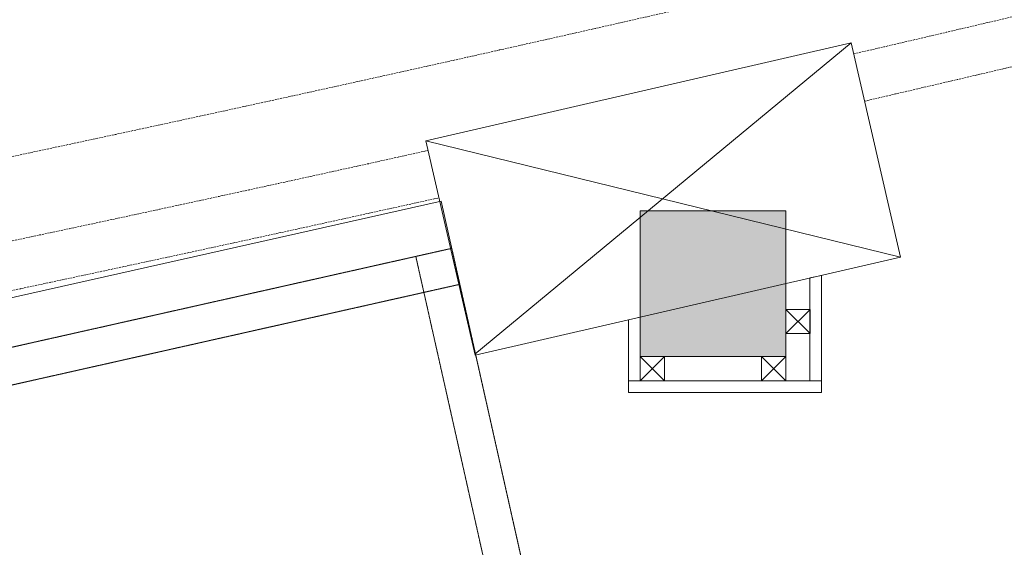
# Model space of a CAD drawing. Header units: metres. Extents: x 362935 to 596424, y 80601 to 172483.
# Tile 104 of 174: x 396013 to 397028, y 119522 to 120065. Entities that reach past the tile are written whole.
import ezdxf

# ---------------------------------------------------------------- set-up
doc = ezdxf.new("R2010")
doc.units = ezdxf.units.M
doc.linetypes.add('( Hidden )', pattern=[0.375, 0.25, -0.125])
doc.linetypes.add('DASHED2', pattern=[9.525, 6.35, -3.175])
doc.layers.get('0').update_dxf_attribs({"color": 8, "lineweight": 5})
for name, color, linetype, lineweight in [('A1-WODDEN BATTEN', 8, 'Continuous', 5), ('CT_BULKHEAD', 8, '( Hidden )', 5), ('CT_PILASTER', 8, 'Continuous', 5), ('FURNITURE', 8, 'Continuous', 5), ('PARTITION', 8, 'Continuous', 5), ('WALL 200', 8, 'Continuous', 5)]:
    doc.layers.add(name, color=color, linetype=linetype, lineweight=lineweight)

# ---------------------------------------------------------------- blocks, each defined once
blk = doc.blocks.new('FTV1-W2')
at = {"color": 0}
blk.add_lwpolyline([(0, -450), (0, 0), (2400, 0), (2400, -450)], close=True, dxfattribs=at)
at = {"layer": 'FURNITURE', "linetype": 'DASHED2', "ltscale": 0.06}
for points in [[(38, -50), (2362, -50)], [(2400, -88), (0, -88)]]:
    blk.add_lwpolyline(points, dxfattribs=at)
blk.add_lwpolyline([(2400, -450), (2362, -450), (2362, -50), (2400, -50)], close=True, dxfattribs=at)

msp = doc.modelspace()

# ---------------------------------------------------------------- hatches: boundary and pattern name
at = {"layer": 'WALL 200'}
h = msp.add_hatch(color=256, dxfattribs=at)
h.dxf.hatch_style = 2
h.paths.add_polyline_path([(396802.8, 119868.2), (396652.8, 119868.2), (396652.8, 119718.2), (396802.8, 119718.2)])

# ---------------------------------------------------------------- linework, layer by layer
at = {"layer": 'A1-WODDEN BATTEN', "color": 8, "linetype": 'DASHED2', "ltscale": 0.3}
for radius, start, end in [(48676.6, 283.04574, 287.96425), (48726.6, 283.04568, 287.96425), (48676.6, 277.76838, 282.51605), (48726.6, 277.76838, 282.51654)]:
    msp.add_arc((385885.2, 167450.3, 1343980.9), radius, start, end, dxfattribs=at)
at = {"layer": 'CT_BULKHEAD', "linetype": 'DASHED2', "ltscale": 0.3}
msp.add_arc((385885.2, 167450.3, 1343980.9), 48591.6, 277.76838, 287.96425, dxfattribs=at)
at = {"layer": 'CT_PILASTER', "elevation": 1343980.9}
msp.add_lwpolyline([(396921.2, 119820.5), (396482.7, 119719.4), (396431.8, 119940.4), (396870.2, 120041.5)], close=True, dxfattribs=at)
for points in [[(396482.4, 119720.7), (396870.2, 120041.5)], [(396431.8, 119940.4), (396921.2, 119820.5)]]:
    msp.add_lwpolyline(points, dxfattribs=at)
at = {"layer": 'PARTITION'}
for p, q in [((396802.9, 119741.7, 1343980.9), (396827.9, 119766.7, 1343980.9)), ((396802.9, 119766.7, 1343980.9), (396827.9, 119741.7, 1343980.9)), ((396677.8, 119693.2, 1343980.9), (396652.8, 119718.2, 1343980.9)), ((396652.8, 119693.2, 1343980.9), (396677.8, 119718.2, 1343980.9)), ((396777.8, 119693.2, 1343980.9), (396802.8, 119718.2, 1343980.9)), ((396777.8, 119718.2, 1343980.9), (396802.8, 119693.2, 1343980.9))]:
    msp.add_line(p, q, dxfattribs=at)
at = {"layer": 'PARTITION', "elevation": 1343980.9}
for points in [[(396827.8, 119693.2), (396839.8, 119693.2), (396839.8, 119801.7), (396827.8, 119799.3)], [(396640.8, 119755.8), (396652.8, 119758.6), (396652.8, 119693.2), (396640.8, 119693.2)], [(396640.8, 119693.2), (396839.8, 119693.2), (396839.8, 119681.2), (396640.8, 119681.2)]]:
    msp.add_lwpolyline(points, close=True, dxfattribs=at)
for points in [[(396802.9, 119766.7), (396827.9, 119766.7), (396827.9, 119741.7), (396802.9, 119741.7), (396802.9, 119766.7)], [(396652.8, 119718.2), (396677.8, 119718.2), (396677.8, 119693.2), (396652.8, 119693.2), (396652.8, 119718.2)], [(396777.8, 119718.2), (396802.8, 119718.2), (396802.8, 119693.2), (396777.8, 119693.2), (396777.8, 119718.2)]]:
    msp.add_lwpolyline(points, dxfattribs=at)
at = {"layer": 'WALL 200', "elevation": 1343980.9}
msp.add_lwpolyline([(396652.8, 119718.2), (396652.8, 119868.2), (396802.8, 119868.2), (396802.8, 119718.2)], close=True, dxfattribs=at)

# ---------------------------------------------------------------- block references
at = {"layer": 'FURNITURE', "rotation": 12.66484600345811}
msp.add_blockref('FTV1-W2', (394105.9, 119352.2, 1343980.9), dxfattribs=at)

doc.saveas('drawing.dxf')
